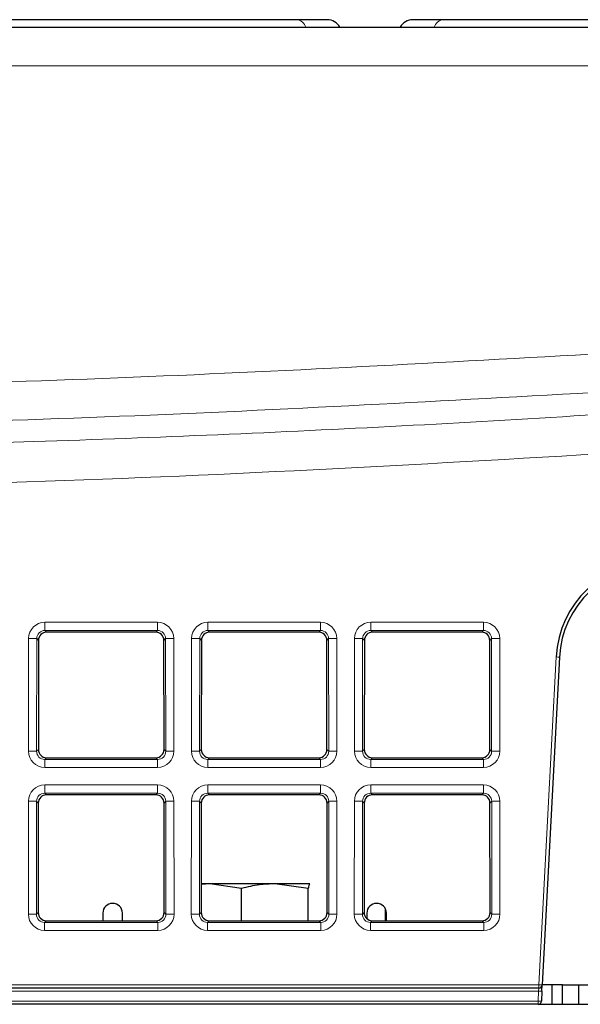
# Paper-space layout 'Blatt5' of a CAD drawing. Header units: millimetres. Extents: x 5 to 418, y 2 to 292.
# Tile 10 of 29: x 190 to 207, y 213 to 244. Entities that reach past the tile are written whole.
import ezdxf

# ---------------------------------------------------------------- set-up
doc = ezdxf.new("R2010")
doc.units = ezdxf.units.MM

psp = doc.layouts.new('Blatt5')

# ---------------------------------------------------------------- linework, layer by layer
at = {"color": 7, "linetype": 'Continuous', "lineweight": 25}
for p, q in [((128.4387, 243.3808), (207.9218, 243.3808)), ((198.4352, 243.6113), (184.2488, 243.6113)), ((199.3651, 243.6113), (198.4352, 243.6113)), ((202.9253, 243.6113), (201.9954, 243.6113)), ((217.1117, 243.6113), (202.9253, 243.6113)), ((194.1046, 224.8048), (190.7559, 224.8048)), ((199.1046, 224.8048), (195.7559, 224.8048)), ((204.1046, 224.8048), (200.7559, 224.8048)), ((190.506, 224.5554), (190.5029, 221.2031)), ((194.3576, 221.2031), (194.3545, 224.5554)), ((195.506, 224.5554), (195.5029, 221.2031)), ((199.3576, 221.2031), (199.3545, 224.5554)), ((200.506, 224.5554), (200.5029, 221.2031)), ((204.3576, 221.2031), (204.3545, 224.5554)), ((206.4888, 224.0378), (205.9614, 213.9756)), ((190.7523, 220.9532), (194.1081, 220.9532)), ((195.7523, 220.9532), (199.1081, 220.9532)), ((200.7523, 220.9532), (204.1081, 220.9532)), ((194.1092, 219.8094), (190.7513, 219.8094)), ((199.1092, 219.8094), (195.7513, 219.8094)), ((204.1092, 219.8094), (200.7513, 219.8094)), ((190.5014, 219.56), (190.4983, 216.1985)), ((194.3622, 216.1985), (194.3591, 219.56)), ((195.5014, 219.56), (195.4983, 216.1985)), ((199.3622, 216.1985), (199.3591, 219.56)), ((200.5014, 219.56), (200.4983, 216.1985)), ((204.3622, 216.1985), (204.3591, 219.56)), ((195.7607, 217.0808), (195.4991, 217.0618)), ((195.7607, 217.0808), (195.4991, 217.0808)), ((196.7364, 216.9365), (195.7607, 217.0808)), ((197.759, 217.0808), (195.7607, 217.0808)), ((198.7817, 216.9365), (197.759, 217.0808)), ((198.8286, 217.0808), (197.759, 217.0808)), ((198.8319, 217.08), (198.8302, 217.0808)), ((196.7364, 215.9487), (196.7364, 216.9365)), ((198.7817, 215.9487), (198.7817, 216.9365)), ((192.4802, 216.1808), (192.4802, 215.9487)), ((193.0802, 215.9487), (193.0802, 216.1808)), ((200.5802, 216.1808), (200.5802, 216.0132)), ((201.1552, 215.9487), (201.1552, 216.3007)), ((201.1802, 215.9487), (201.1802, 216.1808)), ((190.7478, 215.9487), (194.1127, 215.9487)), ((195.7478, 215.9487), (199.1127, 215.9487)), ((200.7478, 215.9487), (204.1127, 215.9487)), ((205.8616, 213.8808), (126.9624, 213.8808)), ((205.9515, 213.786), (205.9352, 213.4756)), ((205.9515, 213.786), (205.9614, 213.9756)), ((206.5802, 213.9808), (205.9617, 213.9808)), ((206.271, 213.3808), (206.271, 213.9808)), ((206.2711, 213.3808), (206.2711, 213.9808)), ((206.5802, 213.3808), (206.5802, 213.9808)), ((206.5802, 213.9808), (207.0802, 213.9808)), ((207.0802, 213.9808), (207.0802, 213.3808)), ((207.0802, 213.9808), (275.7802, 213.9808)), ((205.8353, 213.3808), (127.4236, 213.3808)), ((205.8353, 213.3808), (277.0251, 213.3808))]:
    psp.add_line(p, q, dxfattribs=at)
at = {"color": 7, "linetype": 'Continuous', "lineweight": 18}
for p, q in [((207.9218, 242.1962), (128.4387, 242.1962)), ((190.703, 225.1117), (194.1574, 225.1117)), ((190.703, 224.8577), (190.703, 225.1117)), ((194.1574, 224.8577), (194.1574, 225.1117)), ((195.703, 225.1117), (199.1574, 225.1117)), ((195.703, 224.8577), (195.703, 225.1117)), ((199.1574, 224.8577), (199.1574, 225.1117)), ((200.703, 225.1117), (204.1574, 225.1117)), ((200.703, 225.1117), (200.703, 224.8577)), ((204.1574, 225.1117), (204.1574, 224.8577)), ((190.2001, 221.1543), (190.2033, 224.6128)), ((194.1574, 224.8577), (190.703, 224.8577)), ((190.703, 224.8577), (190.7559, 224.8048)), ((194.1046, 224.8048), (194.1574, 224.8577)), ((194.6572, 224.6128), (194.6604, 221.1543)), ((195.2001, 221.1543), (195.2033, 224.6128)), ((199.1574, 224.8577), (195.703, 224.8577)), ((195.703, 224.8577), (195.7559, 224.8048)), ((199.1046, 224.8048), (199.1574, 224.8577)), ((199.6572, 224.6128), (199.6604, 221.1543)), ((200.2001, 221.1543), (200.2033, 224.6128)), ((204.1574, 224.8577), (200.703, 224.8577)), ((200.703, 224.8577), (200.7559, 224.8048)), ((204.1046, 224.8048), (204.1574, 224.8577)), ((204.6572, 224.6128), (204.6604, 221.1543)), ((190.4529, 224.6085), (190.4498, 221.15)), ((190.506, 224.5554), (190.4529, 224.6085)), ((194.4076, 224.6085), (194.3545, 224.5554)), ((194.4107, 221.15), (194.4076, 224.6085)), ((195.4529, 224.6085), (195.4498, 221.15)), ((195.506, 224.5554), (195.4529, 224.6085)), ((199.4076, 224.6085), (199.3545, 224.5554)), ((199.4107, 221.15), (199.4076, 224.6085)), ((200.4529, 224.6085), (200.4498, 221.15)), ((200.506, 224.5554), (200.4529, 224.6085)), ((204.4076, 224.6085), (204.3545, 224.5554)), ((204.4107, 221.15), (204.4076, 224.6085)), ((205.8616, 213.9825), (206.3889, 224.0448)), ((190.4498, 221.15), (190.5029, 221.2031)), ((194.3576, 221.2031), (194.4107, 221.15)), ((195.4498, 221.15), (195.5029, 221.2031)), ((199.3576, 221.2031), (199.4107, 221.15)), ((200.4498, 221.15), (200.5029, 221.2031)), ((204.3576, 221.2031), (204.4107, 221.15)), ((190.7523, 220.9532), (190.699, 220.8999)), ((190.699, 220.6546), (190.699, 220.8999)), ((190.699, 220.8999), (194.1615, 220.8999)), ((194.1615, 220.8999), (194.1081, 220.9532)), ((194.1615, 220.6546), (194.1615, 220.8999)), ((195.7523, 220.9532), (195.699, 220.8999)), ((195.699, 220.6546), (195.699, 220.8999)), ((195.699, 220.8999), (199.1615, 220.8999)), ((199.1615, 220.8999), (199.1081, 220.9532)), ((199.1615, 220.6546), (199.1615, 220.8999)), ((200.7523, 220.9532), (200.699, 220.8999)), ((200.699, 220.8999), (204.1615, 220.8999)), ((200.699, 220.8999), (200.699, 220.6546)), ((204.1615, 220.8999), (204.1081, 220.9532)), ((204.1615, 220.8999), (204.1615, 220.6546)), ((194.1615, 220.6546), (190.699, 220.6546)), ((199.1615, 220.6546), (195.699, 220.6546)), ((204.1615, 220.6546), (200.699, 220.6546)), ((190.6985, 220.1162), (194.162, 220.1162)), ((190.6985, 219.8622), (190.6985, 220.1162)), ((194.162, 219.8622), (194.162, 220.1162)), ((195.6985, 220.1162), (199.162, 220.1162)), ((195.6985, 219.8622), (195.6985, 220.1162)), ((199.162, 219.8622), (199.162, 220.1162)), ((200.6985, 220.1162), (204.162, 220.1162)), ((200.6985, 220.1162), (200.6985, 219.8622)), ((204.162, 220.1162), (204.162, 219.8622)), ((194.162, 219.8622), (190.6985, 219.8622)), ((190.6985, 219.8622), (190.7513, 219.8094)), ((194.1092, 219.8094), (194.162, 219.8622)), ((199.162, 219.8622), (195.6985, 219.8622)), ((195.6985, 219.8622), (195.7513, 219.8094)), ((199.1092, 219.8094), (199.162, 219.8622)), ((204.162, 219.8622), (200.6985, 219.8622)), ((200.6985, 219.8622), (200.7513, 219.8094)), ((204.1092, 219.8094), (204.162, 219.8622)), ((190.1955, 216.1498), (190.1987, 219.6174)), ((190.4484, 219.613), (190.4452, 216.1454)), ((190.5014, 219.56), (190.4484, 219.613)), ((194.4121, 219.613), (194.3591, 219.56)), ((194.4153, 216.1454), (194.4121, 219.613)), ((194.6618, 219.6174), (194.665, 216.1498)), ((195.1955, 216.1498), (195.1987, 219.6174)), ((195.4484, 219.613), (195.4452, 216.1454)), ((195.5014, 219.56), (195.4484, 219.613)), ((199.4121, 219.613), (199.3591, 219.56)), ((199.4153, 216.1454), (199.4121, 219.613)), ((199.6618, 219.6174), (199.665, 216.1498)), ((200.1955, 216.1498), (200.1987, 219.6174)), ((200.4484, 219.613), (200.4452, 216.1454)), ((200.5014, 219.56), (200.4484, 219.613)), ((204.4121, 219.613), (204.3591, 219.56)), ((204.4153, 216.1454), (204.4121, 219.613)), ((204.6618, 219.6174), (204.665, 216.1498)), ((190.4452, 216.1454), (190.4983, 216.1985)), ((194.3622, 216.1985), (194.4153, 216.1454)), ((195.4452, 216.1454), (195.4983, 216.1985)), ((199.3622, 216.1985), (199.4153, 216.1454)), ((200.4452, 216.1454), (200.4983, 216.1985)), ((204.3622, 216.1985), (204.4153, 216.1454)), ((190.7478, 215.9487), (190.6944, 215.8953)), ((190.6944, 215.65), (190.6944, 215.8953)), ((190.6944, 215.8953), (194.1661, 215.8953)), ((194.1661, 215.8953), (194.1127, 215.9487)), ((194.1661, 215.65), (194.1661, 215.8953)), ((195.7478, 215.9487), (195.6944, 215.8953)), ((195.6944, 215.65), (195.6944, 215.8953)), ((195.6944, 215.8953), (199.1661, 215.8953)), ((199.1661, 215.8953), (199.1127, 215.9487)), ((199.1661, 215.65), (199.1661, 215.8953)), ((200.7478, 215.9487), (200.6944, 215.8953)), ((200.6944, 215.8953), (204.1661, 215.8953)), ((200.6944, 215.8953), (200.6944, 215.65)), ((204.1661, 215.8953), (204.1127, 215.9487)), ((204.1661, 215.8953), (204.1661, 215.65)), ((194.1661, 215.65), (190.6944, 215.65)), ((199.1661, 215.65), (195.6944, 215.65)), ((204.1661, 215.65), (200.6944, 215.65)), ((126.9624, 213.9825), (205.8616, 213.9825)), ((205.8516, 213.786), (127.4073, 213.786)), ((205.8353, 213.4756), (205.8516, 213.786)), ((205.8516, 213.786), (205.8616, 213.8808)), ((205.8616, 213.8808), (205.8616, 213.9825)), ((127.4236, 213.4756), (205.8353, 213.4756)), ((205.8353, 213.4756), (205.8353, 213.3808))]:
    psp.add_line(p, q, dxfattribs=at)
for centre, radius, start, end in [((198.4003, 243.2897), 0.3235, 16.35649, 83.8047), ((202.9578, 243.2926), 0.3203, 95.81874, 164.02007), ((190.2577, 220.5819), 4.0313, 87.22407, 90.77349), ((194.6028, 220.5819), 4.0313, 89.22651, 92.77593), ((195.2577, 220.5819), 4.0313, 87.22407, 90.77349), ((199.6028, 220.5819), 4.0313, 89.22651, 92.77593), ((200.2577, 220.5819), 4.0313, 87.22407, 90.77349), ((204.6028, 220.5819), 4.0313, 89.22651, 92.77593), ((206.3387, 222.608), 1.4377, 84.00731, 87.99756), ((190.2545, 217.1234), 4.0313, 87.22407, 90.77349), ((194.606, 217.1234), 4.0313, 89.22651, 92.77593), ((195.2545, 217.1234), 4.0313, 87.22407, 90.77349), ((199.606, 217.1234), 4.0313, 89.22651, 92.77593), ((200.2545, 217.1234), 4.0313, 87.22407, 90.77349), ((204.606, 217.1234), 4.0313, 89.22651, 92.77593), ((190.2531, 215.5865), 4.0313, 87.22407, 90.77349), ((194.6074, 215.5865), 4.0313, 89.22651, 92.77593), ((195.2531, 215.5865), 4.0313, 87.22407, 90.77349), ((199.6074, 215.5865), 4.0313, 89.22651, 92.77593), ((200.2531, 215.5865), 4.0313, 87.22407, 90.77349), ((204.6074, 215.5865), 4.0313, 89.22651, 92.77593), ((190.25, 212.1188), 4.0313, 87.22407, 90.77349), ((194.6105, 212.1188), 4.0313, 89.22651, 92.77593), ((195.25, 212.1188), 4.0313, 87.22407, 90.77349), ((199.6105, 212.1188), 4.0313, 89.22651, 92.77593), ((200.25, 212.1188), 4.0313, 87.22407, 90.77349), ((204.6105, 212.1188), 4.0313, 89.22651, 92.77593), ((205.9015, 214.2646), 0.4811, 264.04331, 275.95669), ((205.8113, 212.5457), 1.4377, 84.00731, 87.99756), ((205.8853, 213.9541), 0.4811, 264.04331, 275.95669)]:
    psp.add_arc(centre, radius, start, end, dxfattribs=at)
at = {"color": 7, "linetype": 'Continuous', "lineweight": 25}
for centre, radius, start, end in [((199.3651, 243.1668), 0.4445, 28.77948, 90), ((201.9954, 243.1668), 0.4445, 90, 151.22052), ((209.4846, 223.8825), 3.1, 90, 177), ((209.4846, 223.8808), 3, 90, 177), ((192.7802, 216.1808), 0.3, 0, 180), ((200.8802, 216.1808), 0.3, 0, 180), ((205.8616, 213.9808), 0.1, 270, 357), ((205.8353, 213.4808), 0.1, 270, 357)]:
    psp.add_arc(centre, radius, start, end, dxfattribs=at)
at = {"color": 7, "linetype": 'Continuous', "lineweight": 18}
for centre, major_axis, ratio, start_param, end_param in [((190.704, 224.6115), (0.4261, -0.2634), 0.9979617, 2.1253446, 3.6934019), ((194.1565, 224.6115), (0.4261, 0.2634), 0.9979617, 5.7313761, 7.2994334), ((195.704, 224.6115), (0.4261, -0.2634), 0.9979617, 2.1253446, 3.6934019), ((199.1565, 224.6115), (0.4261, 0.2634), 0.9979617, 5.7313761, 7.2994334), ((200.704, 224.6115), (0.4261, -0.2634), 0.9979617, 2.1253446, 3.6934019), ((204.1565, 224.6115), (0.4261, 0.2634), 0.9979617, 5.7313761, 7.2994334), ((190.704, 224.6071), (0.2008, -0.1516), 0.9933986, 2.2177606, 3.7858179), ((194.1565, 224.6071), (0.2008, 0.1516), 0.9933986, 5.6389601, 7.2070174), ((195.704, 224.6071), (0.2008, -0.1516), 0.9933986, 2.2177606, 3.7858179), ((199.1565, 224.6071), (0.2008, 0.1516), 0.9933986, 5.6389601, 7.2070174), ((200.704, 224.6071), (0.2008, -0.1516), 0.9933986, 2.2177606, 3.7858179), ((204.1565, 224.6071), (0.2008, 0.1516), 0.9933986, 5.6389601, 7.2070174), ((190.7008, 221.1557), (0.3089, 0.3955), 0.9962403, 2.234797, 3.8028543), ((190.7008, 221.1514), (0.1619, 0.1938), 0.9898801, 2.2670539, 3.8351112), ((194.1597, 221.1557), (-0.3089, 0.3955), 0.9962403, 2.480331, 4.0483883), ((194.1597, 221.1514), (-0.1619, 0.1938), 0.9898801, 2.4480741, 4.0161314), ((195.7008, 221.1557), (0.3089, 0.3955), 0.9962403, 2.234797, 3.8028543), ((195.7008, 221.1514), (0.1619, 0.1938), 0.9898801, 2.2670539, 3.8351112), ((199.1597, 221.1557), (-0.3089, 0.3955), 0.9962403, 2.480331, 4.0483883), ((199.1597, 221.1514), (-0.1619, 0.1938), 0.9898801, 2.4480741, 4.0161314), ((200.7008, 221.1557), (0.3089, 0.3955), 0.9962403, 2.234797, 3.8028543), ((200.7008, 221.1514), (0.1619, 0.1938), 0.9898801, 2.2670539, 3.8351112), ((204.1597, 221.1557), (-0.3089, 0.3955), 0.9962403, 2.480331, 4.0483883), ((204.1597, 221.1514), (-0.1619, 0.1938), 0.9898801, 2.4480741, 4.0161314), ((190.6994, 219.616), (0.4261, -0.2634), 0.9979617, 2.1253446, 3.6934019), ((194.1611, 219.616), (0.4261, 0.2634), 0.9979617, 5.7313761, 7.2994334), ((195.6994, 219.616), (0.4261, -0.2634), 0.9979617, 2.1253446, 3.6934019), ((199.1611, 219.616), (0.4261, 0.2634), 0.9979617, 5.7313761, 7.2994334), ((200.6994, 219.616), (0.4261, -0.2634), 0.9979617, 2.1253446, 3.6934019), ((204.1611, 219.616), (0.4261, 0.2634), 0.9979617, 5.7313761, 7.2994334), ((190.6994, 219.6117), (0.2008, -0.1516), 0.9933986, 2.2177606, 3.7858179), ((194.1611, 219.6117), (0.2008, 0.1516), 0.9933986, 5.6389601, 7.2070174), ((195.6994, 219.6117), (0.2008, -0.1516), 0.9933986, 2.2177606, 3.7858179), ((199.1611, 219.6117), (0.2008, 0.1516), 0.9933986, 5.6389601, 7.2070174), ((200.6994, 219.6117), (0.2008, -0.1516), 0.9933986, 2.2177606, 3.7858179), ((204.1611, 219.6117), (0.2008, 0.1516), 0.9933986, 5.6389601, 7.2070174), ((190.6962, 216.1511), (0.3089, 0.3955), 0.9962403, 2.234797, 3.8028543), ((194.1643, 216.1511), (-0.3089, 0.3955), 0.9962403, 2.480331, 4.0483883), ((195.6962, 216.1511), (0.3089, 0.3955), 0.9962403, 2.234797, 3.8028543), ((199.1643, 216.1511), (-0.3089, 0.3955), 0.9962403, 2.480331, 4.0483883), ((200.6962, 216.1511), (0.3089, 0.3955), 0.9962403, 2.234797, 3.8028543), ((204.1643, 216.1511), (-0.3089, 0.3955), 0.9962403, 2.480331, 4.0483883), ((190.6962, 216.1468), (0.1619, 0.1938), 0.9898801, 2.2670539, 3.8351112), ((194.1643, 216.1468), (-0.1619, 0.1938), 0.9898801, 2.4480741, 4.0161314), ((195.6962, 216.1468), (0.1619, 0.1938), 0.9898801, 2.2670539, 3.8351112), ((199.1643, 216.1468), (-0.1619, 0.1938), 0.9898801, 2.4480741, 4.0161314), ((200.6962, 216.1468), (0.1619, 0.1938), 0.9898801, 2.2670539, 3.8351112), ((204.1643, 216.1468), (-0.1619, 0.1938), 0.9898801, 2.4480741, 4.0161314)]:
    psp.add_ellipse(centre, major_axis=major_axis, ratio=ratio, start_param=start_param, end_param=end_param, dxfattribs=at)
at = {"color": 7, "linetype": 'Continuous', "lineweight": 25}
for centre, major_axis, ratio, start_param, end_param in [((190.7563, 224.5547), (0.2131, -0.1317), 0.9979617, 2.1253446, 3.6934019), ((194.1042, 224.5547), (0.2131, 0.1317), 0.9979617, 5.7313761, 7.2994334), ((195.7563, 224.5547), (0.2131, -0.1317), 0.9979617, 2.1253446, 3.6934019), ((199.1042, 224.5547), (0.2131, 0.1317), 0.9979617, 5.7313761, 7.2994334), ((200.7563, 224.5547), (0.2131, -0.1317), 0.9979617, 2.1253446, 3.6934019), ((204.1042, 224.5547), (0.2131, 0.1317), 0.9979617, 5.7313761, 7.2994334), ((190.7533, 221.2038), (0.1545, 0.1978), 0.9962403, 2.234797, 3.8028543), ((194.1072, 221.2038), (-0.1545, 0.1978), 0.9962403, 2.480331, 4.0483883), ((195.7533, 221.2038), (0.1545, 0.1978), 0.9962403, 2.234797, 3.8028543), ((199.1072, 221.2038), (-0.1545, 0.1978), 0.9962403, 2.480331, 4.0483883), ((200.7533, 221.2038), (0.1545, 0.1978), 0.9962403, 2.234797, 3.8028543), ((204.1072, 221.2038), (-0.1545, 0.1978), 0.9962403, 2.480331, 4.0483883), ((190.7517, 219.5593), (0.2131, -0.1317), 0.9979617, 2.1253446, 3.6934019), ((194.1087, 219.5593), (0.2131, 0.1317), 0.9979617, 5.7313761, 7.2994334), ((195.7517, 219.5593), (0.2131, -0.1317), 0.9979617, 2.1253446, 3.6934019), ((199.1087, 219.5593), (0.2131, 0.1317), 0.9979617, 5.7313761, 7.2994334), ((200.7517, 219.5593), (0.2131, -0.1317), 0.9979617, 2.1253446, 3.6934019), ((204.1087, 219.5593), (0.2131, 0.1317), 0.9979617, 5.7313761, 7.2994334), ((190.7487, 216.1992), (0.1545, 0.1978), 0.9962403, 2.234797, 3.8028543), ((194.1118, 216.1992), (-0.1545, 0.1978), 0.9962403, 2.480331, 4.0483883), ((195.7487, 216.1992), (0.1545, 0.1978), 0.9962403, 2.234797, 3.8028543), ((199.1118, 216.1992), (-0.1545, 0.1978), 0.9962403, 2.480331, 4.0483883), ((200.7487, 216.1992), (0.1545, 0.1978), 0.9962403, 2.234797, 3.8028543), ((204.1118, 216.1992), (-0.1545, 0.1978), 0.9962403, 2.480331, 4.0483883)]:
    psp.add_ellipse(centre, major_axis=major_axis, ratio=ratio, start_param=start_param, end_param=end_param, dxfattribs=at)
at = {"color": 7, "linetype": 'Continuous', "lineweight": 18}
for points, knots in [([(135.663, 233.0759), (139.2219, 232.9009), (146.3397, 232.5508), (157.03, 232.2585), (167.7275, 232.1357), (179.8573, 232.2137), (193.4152, 232.5564), (203.3928, 233.1149), (208.3831, 233.3942)], [0, 0, 0, 0, 0.1469096, 0.2938191, 0.440903, 0.5879869, 0.7939335, 1, 1, 1, 1]), ([(208.4611, 232.2159), (203.4637, 231.9363), (193.4661, 231.3771), (177.7369, 230.9765), (162.7244, 230.9623), (148.4372, 231.2786), (139.877, 231.6908), (135.5959, 231.897)], [0, 0, 0, 0, 0.2059479, 0.4120157, 0.6473558, 0.8236403, 1, 1, 1, 1]), ([(137.8576, 231.0932), (138.6899, 231.0524), (142.8517, 230.8481), (150.3469, 230.5636), (160.3459, 230.3393), (170.3508, 230.2764), (180.3596, 230.3725), (190.7942, 230.6432), (201.6511, 231.0959), (209.1633, 231.5818), (212.92, 231.8248)], [0, 0, 0, 0, 0.03328445, 0.16642626, 0.29956806, 0.43274394, 0.56602222, 0.69933468, 0.84964283, 1, 1, 1, 1]), ([(213.0067, 230.604), (206.7551, 230.2214), (194.2468, 229.4558), (175.443, 229.0198), (159.7611, 229.0986), (147.2097, 229.4382), (140.9347, 229.7267), (137.795, 229.871)], [0, 0, 0, 0, 0.2496543, 0.499512, 0.7495991, 0.874715, 1, 1, 1, 1])]:
    psp.add_open_spline(points, degree=3, knots=knots, dxfattribs=at)
at = {"color": 7, "linetype": 'Continuous', "lineweight": 25}
for points, knots in [([(197.759, 217.0808), (197.5999, 217.0746), (197.2554, 217.0611), (196.918, 216.9801), (196.7364, 216.9365)], [0, 0, 0, 0, 0.461748, 1, 1, 1, 1]), ([(198.8286, 217.0808), (198.8164, 217.0638), (198.8006, 217.0416), (198.7852, 216.9562), (198.7817, 216.9365)], [0, 0, 0, 0, 0.770166, 1, 1, 1, 1])]:
    psp.add_open_spline(points, degree=3, knots=knots, dxfattribs=at)

doc.saveas('drawing.dxf')
